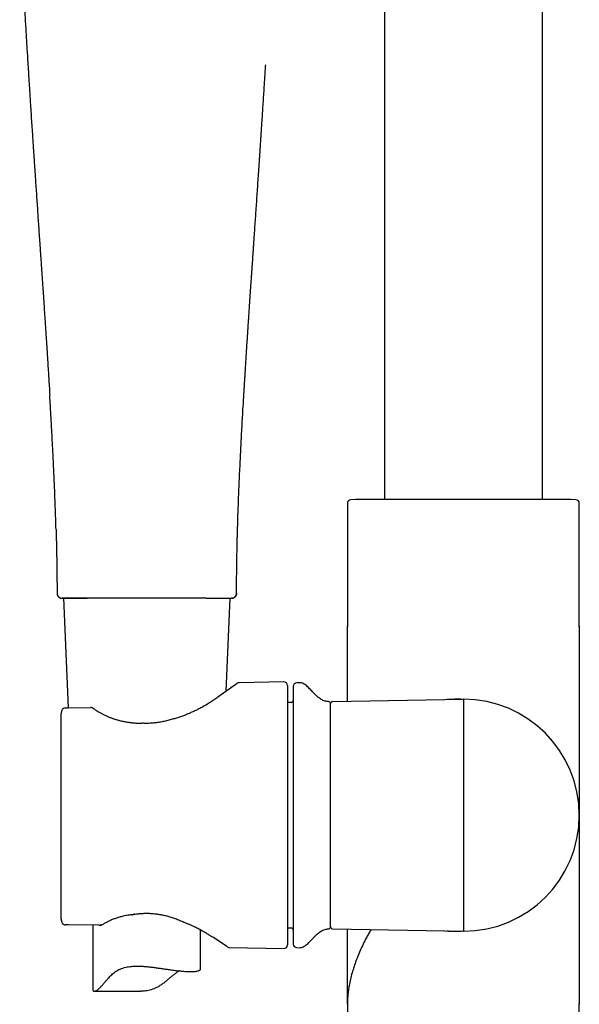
# Model space of a CAD drawing. Header units: millimetres. Extents: x 8 to 1847, y 12 to 2706.
# Tile 14 of 19: x 875 to 953, y 2038 to 2176. Entities that reach past the tile are written whole.
import ezdxf

# ---------------------------------------------------------------- set-up
doc = ezdxf.new("R2010")
doc.units = ezdxf.units.MM

msp = doc.modelspace()

# ---------------------------------------------------------------- linework, layer by layer
at = {"color": 7, "linetype": 'Continuous', "lineweight": 30}
for p, q in [((926, 2376.82), (926, 2108.78)), ((948, 2108.78), (948, 2376.82)), ((920.85, 2108.24), (920.85, 2091.14)), ((921.99, 2108.78), (921.32, 2108.74)), ((952.01, 2108.78), (921.99, 2108.78)), ((952.68, 2108.74), (952.01, 2108.78)), ((953.15, 2091.14), (953.15, 2108.24)), ((880.43, 2095.7), (880.42, 2095.7)), ((905.4, 2095.7), (905.41, 2095.7)), ((881.05, 2095.01), (881.11, 2095.01)), ((881.11, 2095.01), (881.11, 2095.02)), ((881.31, 2095.01), (881.97, 2079.77)), ((901.2, 2095.01), (901.24, 2095.01)), ((903.96, 2082.09), (904.52, 2095.01)), ((904.78, 2095.01), (904.71, 2095.01)), ((920.85, 2091.14), (920.85, 2091.04)), ((920.85, 2080.69), (920.85, 2091.14)), ((953.15, 2091.04), (953.15, 2091.14)), ((953.15, 2091.14), (953.15, 2064.82)), ((911.99, 2083.38), (905.79, 2083.27)), ((914.21, 2083.26), (913.79, 2083.25)), ((902.8, 2081.28), (905.51, 2083.18)), ((912.5, 2082.88), (912.5, 2064.82)), ((913.01, 2080.51), (912.5, 2080.49)), ((918.79, 2080.65), (937, 2080.97)), ((937, 2080.97), (937, 2064.82)), ((881.98, 2079.77), (885.07, 2079.81)), ((885.53, 2079.64), (885.3, 2079.76)), ((918.5, 2049.29), (918.5, 2080.35)), ((881, 2050.35), (881, 2078.97)), ((912.5, 2064.82), (912.5, 2046.76)), ((937, 2064.82), (937, 2048.67)), ((953.15, 2064.82), (953.15, 2038.5)), ((886.21, 2049.52), (881.99, 2049.55)), ((885.41, 2049.53), (885.41, 2040.47)), ((886.48, 2049.52), (886.52, 2049.53)), ((912.5, 2049.15), (913.01, 2049.13)), ((918.79, 2048.99), (937, 2048.67)), ((900.41, 2043.43), (900.41, 2048.83)), ((904.15, 2046.48), (902.09, 2047.83)), ((920.85, 2038.5), (920.85, 2048.95)), ((904.42, 2046.39), (911.99, 2046.26)), ((913.79, 2046.39), (914.21, 2046.38)), ((885.6, 2040.32), (892.06, 2040.32)), ((920.85, 2038.6), (920.85, 2038.5)), ((920.85, 2038.5), (920.85, 1993.59)), ((920.85, 2038.5), (920.85, 2038.5)), ((953.15, 2038.5), (953.15, 2038.6)), ((953.15, 1993.59), (953.15, 2038.5)), ((953.15, 2038.5), (953.15, 2038.5))]:
    msp.add_line(p, q, dxfattribs=at)
for centre, radius, start, end in [((921.35, 2108.24), 0.5, 93.928, 180), ((952.65, 2108.24), 0.5, 0, 86.072), ((905.8, 2082.77), 0.5, 91.3755, 124.969), ((912, 2082.88), 0.5, 0, 91), ((913.8, 2082.75), 0.5, 91, 180), ((914.23, 2082.26), 1, 61.7897, 91), ((913, 2080.81), 0.3, 272, 0), ((918.2, 2080.34), 0.3, 0, 90.8412), ((918.8, 2080.35), 0.3, 91, 180), ((937, 2064.82), 16.15, 270, 90), ((881.56, 2079.26), 0.5, 90.8202, 154.3878), ((881.56, 2079.26), 0.5, 90.8202, 154.4597), ((885.08, 2079.31), 0.5, 63.0662, 90.8202), ((885.3, 2079.2), 0.5, 54.931, 63.5471), ((896.68, 2077.74), 0.5, 105.5725, 108.1678), ((892.26, 2077.12), 0.5, 86.6138, 89.8504), ((890.78, 2051.47), 0.5, 276.8712, 279.712), ((881.56, 2050.06), 0.5, 205.3811, 269.5275), ((881.56, 2050.06), 0.5, 205.3163, 269.5275), ((898.94, 2050.1), 0.5, 243.9965, 246.6851), ((913, 2048.83), 0.3, 0, 88), ((918.2, 2049.3), 0.3, 269.1588, 0), ((918.8, 2049.29), 0.3, 180, 269), ((904.43, 2046.89), 0.5, 236.7746, 268.7035), ((912, 2046.76), 0.5, 269, 0), ((913.8, 2046.89), 0.5, 180, 269), ((914.23, 2047.38), 1, 269, 298.2103)]:
    msp.add_arc(centre, radius, start, end, dxfattribs=at)
for points, knots in [([(875.21, 2189.35), (875.24, 2188.81), (875.29, 2187.73), (875.38, 2186.15), (875.46, 2184.61), (875.54, 2183.12), (875.62, 2181.68), (875.7, 2180.31), (875.78, 2178.98), (875.85, 2177.7), (875.92, 2176.47), (875.99, 2175.27), (876.06, 2174.1), (876.13, 2172.99), (876.19, 2171.93), (876.26, 2170.91), (876.32, 2169.94), (876.37, 2169.02), (876.43, 2168.15), (876.48, 2167.31), (876.53, 2166.51), (876.58, 2165.72), (876.63, 2164.95), (876.68, 2164.19), (876.74, 2163.25), (876.81, 2162.14), (876.89, 2160.88), (876.96, 2159.92), (877, 2159.25), (877.03, 2158.87), (877.05, 2158.52), (877.07, 2158.2), (877.09, 2157.92), (877.1, 2157.71), (877.11, 2157.58), (877.11, 2157.53), (877.12, 2157.48), (877.12, 2157.43), (877.13, 2157.36), (877.13, 2157.25), (877.14, 2157.09), (877.16, 2156.87), (877.18, 2156.62), (877.2, 2156.32), (877.22, 2155.98), (877.24, 2155.59), (877.27, 2155.18), (877.3, 2154.76), (877.33, 2154.33), (877.37, 2153.67), (877.43, 2152.79), (877.51, 2151.65), (877.59, 2150.51), (877.67, 2149.36), (877.74, 2148.24), (877.82, 2147.11), (877.9, 2145.95), (877.98, 2144.74), (878.05, 2143.78), (878.1, 2143.07), (878.13, 2142.64), (878.16, 2142.23), (878.18, 2141.87), (878.2, 2141.59), (878.21, 2141.36), (878.23, 2141.16), (878.24, 2140.99), (878.25, 2140.85), (878.26, 2140.74), (878.26, 2140.65), (878.27, 2140.57), (878.28, 2140.46), (878.29, 2140.33), (878.3, 2140.15), (878.31, 2139.91), (878.33, 2139.61), (878.36, 2139.27), (878.38, 2138.91), (878.41, 2138.54), (878.43, 2138.17), (878.46, 2137.77), (878.5, 2137.18), (878.55, 2136.42), (878.61, 2135.5), (878.67, 2134.64), (878.73, 2133.83), (878.78, 2133.06), (878.82, 2132.34), (878.87, 2131.65), (878.91, 2130.98), (878.96, 2130.31), (879, 2129.72), (879.03, 2129.21), (879.06, 2128.79), (879.08, 2128.36), (879.11, 2127.93), (879.14, 2127.5), (879.16, 2127.08), (879.19, 2126.7), (879.21, 2126.35), (879.23, 2126.08), (879.24, 2125.89), (879.25, 2125.76), (879.25, 2125.66), (879.26, 2125.58), (879.26, 2125.54), (879.26, 2125.52), (879.26, 2125.48), (879.27, 2125.42), (879.27, 2125.33), (879.28, 2125.19), (879.29, 2125.01), (879.31, 2124.76), (879.33, 2124.47), (879.35, 2124.13), (879.37, 2123.74), (879.39, 2123.45), (879.4, 2123.29), (879.4, 2123.28)], [0, 0, 0, 0, 0.024713, 0.048703, 0.071969, 0.094511, 0.11633, 0.137055, 0.157082, 0.176411, 0.195043, 0.213336, 0.230902, 0.247743, 0.263856, 0.279244, 0.293905, 0.307839, 0.321047, 0.333558, 0.345727, 0.357658, 0.369351, 0.380805, 0.392022, 0.411968, 0.431114, 0.449461, 0.455685, 0.461441, 0.466722, 0.471527, 0.475857, 0.479698, 0.480945, 0.481701, 0.482212, 0.482983, 0.484025, 0.485341, 0.487958, 0.491249, 0.495213, 0.499721, 0.504867, 0.510652, 0.517048, 0.523553, 0.529985, 0.536343, 0.553446, 0.569992, 0.588117, 0.605521, 0.622212, 0.63886, 0.656734, 0.67505, 0.693809, 0.700386, 0.707016, 0.713455, 0.719152, 0.723092, 0.726562, 0.72956, 0.732088, 0.734181, 0.735784, 0.737038, 0.738254, 0.7398, 0.741816, 0.744301, 0.748059, 0.752547, 0.757765, 0.763713, 0.768899, 0.774536, 0.780624, 0.786906, 0.801398, 0.815233, 0.828411, 0.840616, 0.852197, 0.863154, 0.873488, 0.88341, 0.893574, 0.904029, 0.910262, 0.916594, 0.923026, 0.929556, 0.936185, 0.94264, 0.948508, 0.953787, 0.958475, 0.960597, 0.962572, 0.964338, 0.965301, 0.965917, 0.966207, 0.966459, 0.967428, 0.96883, 0.970666, 0.973663, 0.977377, 0.981807, 0.986953, 0.992816, 0.999395, 1, 1, 1, 1]), ([(906.43, 2123.3), (906.43, 2123.31), (906.44, 2123.46), (906.45, 2123.74), (906.48, 2124.11), (906.5, 2124.45), (906.52, 2124.75), (906.53, 2125.01), (906.55, 2125.24), (906.56, 2125.45), (906.57, 2125.62), (906.58, 2125.72), (906.58, 2125.8), (906.59, 2125.86), (906.59, 2125.95), (906.6, 2126.06), (906.61, 2126.21), (906.62, 2126.41), (906.64, 2126.67), (906.65, 2126.97), (906.68, 2127.3), (906.7, 2127.65), (906.72, 2128.01), (906.74, 2128.37), (906.78, 2128.96), (906.83, 2129.77), (906.89, 2130.65), (906.94, 2131.37), (906.98, 2131.93), (907.01, 2132.52), (907.05, 2133.14), (907.1, 2133.78), (907.14, 2134.45), (907.19, 2135.16), (907.23, 2135.78), (907.27, 2136.32), (907.3, 2136.78), (907.33, 2137.24), (907.36, 2137.7), (907.39, 2138.16), (907.42, 2138.6), (907.45, 2139.03), (907.48, 2139.43), (907.5, 2139.78), (907.52, 2140.06), (907.54, 2140.28), (907.55, 2140.44), (907.56, 2140.57), (907.56, 2140.68), (907.57, 2140.77), (907.58, 2140.85), (907.58, 2140.97), (907.6, 2141.12), (907.61, 2141.33), (907.63, 2141.57), (907.65, 2141.86), (907.67, 2142.23), (907.7, 2142.67), (907.73, 2143.16), (907.77, 2143.66), (907.8, 2144.15), (907.84, 2144.63), (907.87, 2145.11), (907.92, 2145.82), (907.98, 2146.74), (908.06, 2147.89), (908.14, 2149.03), (908.22, 2150.19), (908.3, 2151.38), (908.38, 2152.59), (908.46, 2153.81), (908.53, 2154.79), (908.58, 2155.49), (908.6, 2155.89), (908.63, 2156.25), (908.65, 2156.56), (908.67, 2156.83), (908.68, 2157.06), (908.69, 2157.23), (908.7, 2157.35), (908.71, 2157.44), (908.71, 2157.5), (908.71, 2157.55), (908.72, 2157.59), (908.72, 2157.66), (908.73, 2157.76), (908.74, 2157.89), (908.74, 2158.03), (908.76, 2158.26), (908.78, 2158.58), (908.81, 2159.02), (908.85, 2159.66), (908.91, 2160.49), (908.97, 2161.51), (909.04, 2162.56), (909.11, 2163.65), (909.19, 2164.77), (909.25, 2165.76), (909.3, 2166.62), (909.35, 2167.33), (909.39, 2168.06), (909.44, 2168.71), (909.46, 2169.12), (909.47, 2169.28)], [0, 0, 0, 0, 0.000873, 0.009774, 0.017879, 0.025186, 0.031697, 0.037411, 0.042329, 0.047083, 0.05074, 0.0533, 0.054173, 0.055485, 0.057433, 0.059857, 0.062699, 0.067456, 0.073059, 0.079508, 0.086801, 0.094704, 0.102541, 0.110268, 0.117887, 0.141124, 0.163288, 0.175402, 0.187551, 0.20032, 0.213715, 0.227738, 0.242387, 0.257663, 0.273566, 0.283188, 0.293025, 0.303078, 0.313347, 0.323377, 0.332605, 0.342448, 0.351174, 0.358784, 0.365276, 0.369471, 0.373019, 0.375918, 0.378172, 0.379947, 0.381562, 0.383874, 0.387323, 0.391721, 0.397068, 0.403363, 0.410607, 0.421155, 0.432015, 0.44277, 0.453421, 0.463967, 0.474409, 0.484746, 0.510132, 0.534864, 0.559246, 0.584588, 0.611039, 0.636728, 0.663382, 0.691003, 0.700439, 0.709134, 0.716902, 0.723742, 0.729654, 0.734638, 0.738694, 0.740843, 0.742596, 0.743952, 0.744913, 0.745669, 0.747038, 0.749504, 0.752318, 0.755332, 0.758546, 0.767003, 0.776594, 0.787317, 0.808669, 0.830787, 0.853664, 0.877302, 0.9017, 0.926858, 0.94204, 0.957485, 0.973302, 0.989894, 1, 1, 1, 1]), ([(880.27, 2104.59), (880.27, 2104.59), (880.26, 2104.94), (880.23, 2105.99), (880.19, 2107.15), (880.16, 2108.07), (880.14, 2108.4), (880.13, 2108.73), (880.12, 2109.06), (880.08, 2110.16), (880.01, 2111.84), (879.9, 2114.11), (879.8, 2116.19), (879.71, 2117.75), (879.66, 2118.76), (879.63, 2119.23), (879.61, 2119.7), (879.58, 2120.17), (879.56, 2120.6), (879.52, 2121.17), (879.48, 2121.9), (879.44, 2122.67), (879.41, 2123.13), (879.4, 2123.28)], [0, 0, 0, 0, 0.000099, 0.05662, 0.168468, 0.186096, 0.203738, 0.221394, 0.239065, 0.25596, 0.398694, 0.508603, 0.620043, 0.733014, 0.758073, 0.783206, 0.808413, 0.833695, 0.857806, 0.877616, 0.925631, 0.975498, 1, 1, 1, 1]), ([(905.56, 2104.59), (905.56, 2104.68), (905.58, 2105.71), (905.65, 2107.68), (905.76, 2110.53), (905.89, 2113.31), (906.02, 2116.01), (906.16, 2118.63), (906.29, 2120.99), (906.38, 2122.55), (906.42, 2123.22), (906.43, 2123.3)], [0, 0, 0, 0, 0.0140984, 0.1643358, 0.3166814, 0.4713253, 0.6094584, 0.7496325, 0.8919622, 0.987134, 1, 1, 1, 1]), ([(880.27, 2104.59), (880.27, 2104.55), (880.27, 2104.46), (880.28, 2104.3), (880.28, 2104.07), (880.29, 2103.79), (880.3, 2103.45), (880.31, 2103.07), (880.32, 2102.64), (880.33, 2102.17), (880.34, 2101.67), (880.35, 2101.14), (880.37, 2100.58), (880.38, 2099.97), (880.39, 2099.33), (880.39, 2098.6), (880.4, 2097.78), (880.41, 2096.88), (880.41, 2096.18), (880.41, 2095.78), (880.41, 2095.7)], [0, 0, 0, 0, 0.012032, 0.031925, 0.055456, 0.088497, 0.126768, 0.170255, 0.218935, 0.272781, 0.327674, 0.387015, 0.450776, 0.518926, 0.591433, 0.668266, 0.764326, 0.866292, 0.974108, 1, 1, 1, 1]), ([(905.41, 2095.7), (905.41, 2095.73), (905.41, 2096.03), (905.41, 2096.6), (905.42, 2097.38), (905.43, 2098.13), (905.43, 2098.84), (905.44, 2099.5), (905.45, 2100.11), (905.46, 2100.68), (905.47, 2101.21), (905.48, 2101.7), (905.49, 2102.18), (905.5, 2102.64), (905.51, 2103.07), (905.52, 2103.45), (905.53, 2103.79), (905.54, 2104.07), (905.55, 2104.3), (905.55, 2104.46), (905.55, 2104.56), (905.56, 2104.59)], [0, 0, 0, 0, 0.009045, 0.10161, 0.189977, 0.274111, 0.353979, 0.429549, 0.496832, 0.560236, 0.619735, 0.675304, 0.726919, 0.780743, 0.829403, 0.872871, 0.911127, 0.944154, 0.967676, 0.987561, 1, 1, 1, 1]), ([(880.41, 2095.7), (880.41, 2095.66), (880.42, 2095.57), (880.46, 2095.44), (880.52, 2095.32), (880.61, 2095.21), (880.73, 2095.12), (880.84, 2095.06), (880.91, 2095.04), (880.95, 2095.03)], [0, 0, 0, 0, 0.1377581, 0.2837403, 0.4357697, 0.5910121, 0.7462518, 0.8982735, 1, 1, 1, 1]), ([(880.42, 2095.71), (880.43, 2095.67), (880.43, 2095.59), (880.46, 2095.48), (880.49, 2095.4), (880.52, 2095.35), (880.55, 2095.3), (880.58, 2095.26), (880.63, 2095.2), (880.7, 2095.14), (880.75, 2095.11), (880.77, 2095.1)], [0, 0, 0, 0, 0.152965, 0.285051, 0.391171, 0.468214, 0.517365, 0.565137, 0.683877, 0.841533, 1, 1, 1, 1]), ([(880.43, 2095.71), (880.43, 2095.66), (880.43, 2095.56), (880.48, 2095.44), (880.53, 2095.34), (880.58, 2095.26), (880.65, 2095.19), (880.74, 2095.12), (880.86, 2095.05), (880.95, 2095.03), (881, 2095.02)], [0, 0, 0, 0, 0.154406, 0.291496, 0.405371, 0.492589, 0.58206, 0.698403, 0.839324, 1, 1, 1, 1]), ([(904.82, 2095.02), (904.87, 2095.03), (904.97, 2095.05), (905.09, 2095.12), (905.18, 2095.19), (905.24, 2095.26), (905.3, 2095.34), (905.35, 2095.44), (905.39, 2095.56), (905.4, 2095.66), (905.4, 2095.71)], [0, 0, 0, 0, 0.164327, 0.307002, 0.423611, 0.512406, 0.59874, 0.71146, 0.84716, 1, 1, 1, 1]), ([(905.41, 2095.7), (905.41, 2095.66), (905.41, 2095.57), (905.37, 2095.44), (905.3, 2095.32), (905.21, 2095.21), (905.1, 2095.12), (904.98, 2095.05), (904.9, 2095.03), (904.86, 2095.02)], [0, 0, 0, 0, 0.134212, 0.276432, 0.424537, 0.575766, 0.726985, 0.875063, 1, 1, 1, 1]), ([(905.04, 2095.09), (905.06, 2095.1), (905.09, 2095.12), (905.13, 2095.15), (905.16, 2095.18), (905.2, 2095.21), (905.24, 2095.26), (905.29, 2095.33), (905.35, 2095.43), (905.39, 2095.56), (905.4, 2095.65), (905.4, 2095.7)], [0, 0, 0, 0, 0.142214, 0.199666, 0.249773, 0.298755, 0.376491, 0.489721, 0.636396, 0.811959, 1, 1, 1, 1]), ([(880.87, 2095.05), (880.88, 2095.05), (880.9, 2095.04), (880.93, 2095.03), (880.95, 2095.03)], [0, 0, 0, 0, 0.250026, 1, 1, 1, 1]), ([(880.98, 2095.03), (880.99, 2095.03), (880.99, 2095.02), (881.03, 2095.01), (881.05, 2095.01)], [0, 0, 0, 0, 0.526202, 1, 1, 1, 1]), ([(881.1, 2095.01), (881.12, 2095.01), (881.16, 2095.01), (881.25, 2095.01), (881.34, 2095.01), (881.45, 2095.01), (881.56, 2095.01), (881.69, 2095.01), (881.82, 2095.01), (881.96, 2095.01), (882.09, 2095.01), (882.21, 2095.01), (882.35, 2095.01), (882.5, 2095.01), (882.69, 2095.01), (882.91, 2095.01), (883.15, 2095.01), (883.4, 2095.01), (883.66, 2095.01), (883.95, 2095.01), (884.26, 2095.01), (884.48, 2095.01), (884.59, 2095.01)], [0, 0, 0, 0, 0.065252, 0.126742, 0.184471, 0.23844, 0.288649, 0.335097, 0.385014, 0.429709, 0.469183, 0.503436, 0.53836, 0.578697, 0.624446, 0.675607, 0.732181, 0.780429, 0.832018, 0.886949, 0.945219, 1, 1, 1, 1]), ([(884.63, 2095.01), (884.45, 2095.01), (884.1, 2095.01), (883.63, 2095.01), (883.18, 2095.01), (882.78, 2095.01), (882.41, 2095.01), (882.09, 2095.01), (881.82, 2095.01), (881.6, 2095.01), (881.42, 2095.01), (881.28, 2095.01), (881.19, 2095.01), (881.12, 2095.01), (881.12, 2095.01), (881.11, 2095.01)], [0, 0, 0, 0, 0.079997, 0.159996, 0.239996, 0.319997, 0.399997, 0.479996, 0.559995, 0.633329, 0.706663, 0.779998, 0.853332, 0.926667, 1, 1, 1, 1]), ([(886.39, 2095.01), (886.21, 2095.01), (885.86, 2095.01), (885.4, 2095.01), (884.99, 2095.01), (884.75, 2095.01), (884.63, 2095.01)], [0, 0, 0, 0, 0.28, 0.559996, 0.78, 1, 1, 1, 1]), ([(890.94, 2095.01), (890.78, 2095.01), (890.47, 2095.01), (890.02, 2095.01), (889.58, 2095.01), (889.15, 2095.01), (888.72, 2095.01), (888.33, 2095.01), (887.98, 2095.01), (887.67, 2095.01), (887.37, 2095.01), (887.08, 2095.01), (886.75, 2095.01), (886.52, 2095.01), (886.39, 2095.01)], [0, 0, 0, 0, 0.099736, 0.193614, 0.281741, 0.375581, 0.468047, 0.55723, 0.629432, 0.704259, 0.770953, 0.832923, 0.90927, 1, 1, 1, 1]), ([(892.91, 2095.01), (892.73, 2095.01), (892.36, 2095.01), (891.84, 2095.01), (891.37, 2095.01), (891.08, 2095.01), (890.94, 2095.01)], [0, 0, 0, 0, 0.280003, 0.559999, 0.780001, 1, 1, 1, 1]), ([(901.2, 2095.01), (901.02, 2095.01), (900.67, 2095.01), (900.1, 2095.01), (899.5, 2095.01), (898.88, 2095.01), (898.23, 2095.01), (897.56, 2095.01), (896.9, 2095.01), (896.24, 2095.01), (895.59, 2095.01), (894.93, 2095.01), (894.26, 2095.01), (893.59, 2095.01), (893.14, 2095.01), (892.91, 2095.01)], [0, 0, 0, 0, 0.079997, 0.159996, 0.239996, 0.319997, 0.399997, 0.479997, 0.559996, 0.63333, 0.706663, 0.779996, 0.853329, 0.926663, 1, 1, 1, 1]), ([(901.2, 2095.01), (901.37, 2095.01), (901.72, 2095.01), (902.2, 2095.01), (902.64, 2095.01), (903.05, 2095.01), (903.41, 2095.01), (903.73, 2095.01), (904, 2095.01), (904.23, 2095.01), (904.4, 2095.01), (904.54, 2095.01), (904.64, 2095.01), (904.7, 2095.01), (904.71, 2095.01), (904.71, 2095.01)], [0, 0, 0, 0, 0.079997, 0.159996, 0.239996, 0.319997, 0.399997, 0.479996, 0.559994, 0.633328, 0.706662, 0.779997, 0.853332, 0.926667, 1, 1, 1, 1]), ([(901.24, 2095.01), (901.38, 2095.01), (901.67, 2095.01), (902.08, 2095.01), (902.46, 2095.01), (902.81, 2095.01), (903.12, 2095.01), (903.4, 2095.01), (903.64, 2095.01), (903.88, 2095.01), (904.1, 2095.01), (904.3, 2095.01), (904.46, 2095.01), (904.58, 2095.01), (904.66, 2095.01), (904.7, 2095.01), (904.72, 2095.01)], [0, 0, 0, 0, 0.072942, 0.150473, 0.225759, 0.298798, 0.36959, 0.438135, 0.504434, 0.568485, 0.650387, 0.728296, 0.802212, 0.872135, 0.938064, 1, 1, 1, 1]), ([(904.78, 2095.01), (904.8, 2095.01), (904.83, 2095.02), (904.84, 2095.03), (904.85, 2095.03)], [0, 0, 0, 0, 0.473798, 1, 1, 1, 1]), ([(904.86, 2095.02), (904.87, 2095.02), (904.9, 2095.03), (904.93, 2095.04), (904.95, 2095.05)], [0, 0, 0, 0, 0.462933, 1, 1, 1, 1]), ([(913.3, 2082.75), (913.3, 2082.75), (913.3, 2082.75), (913.3, 2082.71), (913.3, 2082.66), (913.3, 2082.59), (913.3, 2082.49), (913.3, 2082.38), (913.3, 2082.24), (913.3, 2082.08), (913.3, 2081.91), (913.3, 2081.71), (913.3, 2081.48), (913.3, 2081.22), (913.3, 2080.91), (913.3, 2080.58), (913.3, 2080.22), (913.3, 2079.8), (913.3, 2079.31), (913.3, 2078.74), (913.3, 2078.14), (913.3, 2077.55), (913.3, 2076.97), (913.3, 2076.41), (913.3, 2075.84), (913.3, 2075.25), (913.3, 2074.67), (913.3, 2074.12), (913.3, 2073.6), (913.3, 2073.07), (913.3, 2072.53), (913.3, 2071.98), (913.3, 2071.41), (913.3, 2070.81), (913.3, 2070.2), (913.3, 2069.57), (913.3, 2068.95), (913.3, 2068.32), (913.3, 2067.58), (913.3, 2066.74), (913.3, 2065.78), (913.3, 2065.14), (913.3, 2064.82)], [0, 0, 0, 0, 0.021771, 0.043501, 0.065217, 0.086944, 0.108706, 0.131339, 0.153071, 0.174777, 0.196481, 0.218208, 0.239984, 0.265749, 0.291453, 0.317139, 0.342849, 0.368625, 0.401506, 0.434303, 0.467105, 0.5, 0.526315, 0.552565, 0.578796, 0.605053, 0.63138, 0.652856, 0.674285, 0.695692, 0.717102, 0.738537, 0.760024, 0.783107, 0.806141, 0.829158, 0.852187, 0.875259, 0.897518, 0.931672, 0.965799, 1, 1, 1, 1]), ([(918.2, 2080.64), (918.12, 2080.64), (917.95, 2080.65), (917.7, 2080.71), (917.44, 2080.8), (917.2, 2080.93), (916.94, 2081.11), (916.67, 2081.33), (916.39, 2081.59), (916.14, 2081.86), (915.89, 2082.12), (915.66, 2082.36), (915.43, 2082.6), (915.19, 2082.81), (914.95, 2083), (914.78, 2083.09), (914.7, 2083.14)], [0, 0, 0, 0, 0.052712, 0.11407, 0.175592, 0.23819, 0.302261, 0.388317, 0.476068, 0.564168, 0.641968, 0.718466, 0.793375, 0.86656, 0.938178, 1, 1, 1, 1]), ([(896.55, 2078.22), (896.74, 2078.28), (897.11, 2078.38), (897.66, 2078.57), (898.2, 2078.76), (898.72, 2078.98), (899.24, 2079.2), (899.77, 2079.45), (900.32, 2079.73), (900.87, 2080.03), (901.4, 2080.35), (901.9, 2080.66), (902.37, 2080.98), (902.66, 2081.18), (902.8, 2081.28)], [0, 0, 0, 0, 0.072815, 0.145676, 0.218493, 0.29299, 0.367534, 0.44203, 0.533285, 0.624628, 0.715881, 0.810554, 0.905329, 1, 1, 1, 1]), ([(902.8, 2081.28), (902.8, 2081.28), (902.8, 2081.28), (902.8, 2081.28), (902.8, 2081.28), (902.8, 2081.28)], [0, 0, 0, 0, 0.406881, 0.754699, 1, 1, 1, 1]), ([(936.71, 2080.97), (936.71, 2080.97), (936.71, 2080.97), (936.7, 2080.97), (936.69, 2080.97), (936.68, 2080.97), (936.67, 2080.97), (936.66, 2080.97), (936.64, 2080.97), (936.62, 2080.97), (936.6, 2080.97), (936.57, 2080.97), (936.55, 2080.97), (936.52, 2080.97), (936.48, 2080.97), (936.45, 2080.97), (936.41, 2080.97), (936.36, 2080.97), (936.31, 2080.96), (936.25, 2080.96), (936.19, 2080.96), (936.11, 2080.96), (936.03, 2080.96), (935.95, 2080.96), (935.87, 2080.96), (935.79, 2080.95), (935.73, 2080.95), (935.69, 2080.95), (935.65, 2080.95), (935.61, 2080.95), (935.56, 2080.95), (935.52, 2080.95), (935.48, 2080.95), (935.44, 2080.94), (935.41, 2080.94), (935.38, 2080.94), (935.35, 2080.94), (935.33, 2080.94), (935.3, 2080.94), (935.27, 2080.94), (935.23, 2080.94), (935.2, 2080.94), (935.16, 2080.94), (935.11, 2080.94), (935.07, 2080.94), (935.03, 2080.93), (934.99, 2080.93), (934.94, 2080.93), (934.89, 2080.93), (934.84, 2080.93), (934.79, 2080.93), (934.75, 2080.93), (934.74, 2080.93)], [0, 0, 0, 0, 0.047357, 0.092169, 0.134429, 0.174134, 0.211279, 0.245863, 0.277884, 0.307339, 0.33423, 0.358558, 0.380326, 0.399541, 0.416906, 0.431506, 0.443366, 0.452729, 0.462696, 0.474316, 0.490126, 0.508216, 0.527048, 0.544747, 0.568079, 0.589145, 0.607978, 0.62465, 0.63936, 0.653738, 0.665647, 0.675112, 0.682181, 0.685747, 0.690152, 0.695982, 0.703266, 0.712021, 0.722254, 0.734066, 0.747889, 0.763771, 0.781711, 0.801704, 0.823748, 0.841979, 0.862723, 0.886037, 0.911919, 0.940366, 0.971373, 1, 1, 1, 1]), ([(937, 2080.97), (936.99, 2080.97), (936.96, 2080.97), (936.94, 2080.97), (936.93, 2080.97)], [0, 0, 0, 0, 0.493508, 1, 1, 1, 1]), ([(881.11, 2079.48), (881.1, 2079.44), (881.07, 2079.38), (881.04, 2079.27), (881.01, 2079.15), (881, 2079.05), (881, 2078.99), (881, 2078.97)], [0, 0, 0, 0, 0.202154, 0.42052, 0.64424, 0.872334, 1, 1, 1, 1]), ([(881.56, 2079.76), (881.57, 2079.76), (881.6, 2079.76), (881.65, 2079.76), (881.7, 2079.76), (881.77, 2079.76), (881.87, 2079.76), (881.94, 2079.77), (881.98, 2079.77)], [0, 0, 0, 0, 0.1802949, 0.360387, 0.5017889, 0.6428974, 0.8207314, 1, 1, 1, 1]), ([(885.59, 2079.61), (885.69, 2079.54), (885.88, 2079.4), (886.2, 2079.21), (886.54, 2079.01), (886.9, 2078.83), (887.28, 2078.64), (887.67, 2078.48), (888.07, 2078.32), (888.48, 2078.18), (888.91, 2078.06), (889.35, 2077.95), (889.81, 2077.85), (890.28, 2077.77), (890.76, 2077.7), (891.26, 2077.66), (891.76, 2077.63), (892.1, 2077.62), (892.26, 2077.62)], [0, 0, 0, 0, 0.0608, 0.121645, 0.182441, 0.245056, 0.307727, 0.370341, 0.430841, 0.491391, 0.551894, 0.614182, 0.676522, 0.738815, 0.803733, 0.868654, 0.934326, 1, 1, 1, 1]), ([(896.53, 2078.22), (896.51, 2078.21), (896.38, 2078.17), (896.15, 2078.1), (895.83, 2078.01), (895.51, 2077.92), (895.2, 2077.85), (894.88, 2077.79), (894.57, 2077.73), (894.27, 2077.69), (893.96, 2077.66), (893.66, 2077.63), (893.36, 2077.61), (893.06, 2077.6), (892.76, 2077.6), (892.5, 2077.61), (892.35, 2077.62), (892.29, 2077.62)], [0, 0, 0, 0, 0.014238, 0.09527, 0.174417, 0.251845, 0.327725, 0.402233, 0.475329, 0.545949, 0.616045, 0.685849, 0.755368, 0.824613, 0.893597, 0.962342, 1, 1, 1, 1]), ([(913.3, 2064.82), (913.3, 2064.61), (913.3, 2064.21), (913.3, 2063.59), (913.3, 2062.98), (913.3, 2062.38), (913.3, 2061.76), (913.3, 2061.15), (913.3, 2060.55), (913.3, 2059.96), (913.3, 2059.37), (913.3, 2058.79), (913.3, 2058.18), (913.3, 2057.55), (913.3, 2056.89), (913.3, 2056.25), (913.3, 2055.62), (913.3, 2054.95), (913.3, 2054.24), (913.3, 2053.51), (913.3, 2052.8), (913.3, 2052.18), (913.3, 2051.62), (913.3, 2051.13), (913.3, 2050.66), (913.3, 2050.22), (913.3, 2049.83), (913.3, 2049.48), (913.3, 2049.18), (913.3, 2048.89), (913.3, 2048.62), (913.3, 2048.37), (913.3, 2048.14), (913.3, 2047.91), (913.3, 2047.71), (913.3, 2047.52), (913.3, 2047.36), (913.3, 2047.23), (913.3, 2047.09), (913.3, 2046.98), (913.3, 2046.9), (913.3, 2046.89), (913.3, 2046.89)], [0, 0, 0, 0, 0.021773, 0.043505, 0.065222, 0.086947, 0.108708, 0.131339, 0.153071, 0.174777, 0.196481, 0.218208, 0.239984, 0.265749, 0.291453, 0.317139, 0.342849, 0.368625, 0.401506, 0.434303, 0.467105, 0.5, 0.526315, 0.552565, 0.578796, 0.605053, 0.63138, 0.652856, 0.674285, 0.695692, 0.717102, 0.738537, 0.760024, 0.783107, 0.806141, 0.829158, 0.852187, 0.875259, 0.897516, 0.931667, 0.965796, 1, 1, 1, 1]), ([(881, 2050.34), (881, 2050.34), (881, 2050.3), (881.01, 2050.22), (881.02, 2050.1), (881.06, 2049.98), (881.09, 2049.9), (881.11, 2049.85), (881.11, 2049.84)], [0, 0, 0, 0, 0.007987, 0.243999, 0.477166, 0.712533, 0.947675, 1, 1, 1, 1]), ([(890.84, 2050.97), (890.72, 2050.96), (890.49, 2050.93), (890.15, 2050.87), (889.81, 2050.81), (889.41, 2050.71), (888.96, 2050.59), (888.45, 2050.42), (887.97, 2050.24), (887.67, 2050.1), (887.52, 2050.03)], [0, 0, 0, 0, 0.094438, 0.188874, 0.284174, 0.379472, 0.532573, 0.685673, 0.842834, 1, 1, 1, 1]), ([(890.86, 2050.98), (890.91, 2050.99), (891.03, 2051.01), (891.15, 2051.02), (891.22, 2051.03)], [0, 0, 0, 0, 0.4207133, 1, 1, 1, 1]), ([(891.14, 2051.15), (891.14, 2051.15), (891.15, 2051.12), (891.17, 2051.08), (891.19, 2051.05), (891.21, 2051.03), (891.22, 2051.04), (891.22, 2051.04)], [0, 0, 0, 0, 0.072091, 0.387907, 0.611717, 0.842016, 1, 1, 1, 1]), ([(891.22, 2051.03), (891.25, 2051.04), (891.38, 2051.06), (891.6, 2051.09), (891.89, 2051.12), (892.15, 2051.15), (892.42, 2051.16), (892.69, 2051.17), (892.96, 2051.17), (893.25, 2051.17), (893.53, 2051.15), (893.82, 2051.13), (894.11, 2051.1), (894.4, 2051.07), (894.69, 2051.02), (894.98, 2050.97), (895.26, 2050.91), (895.55, 2050.84), (895.84, 2050.76), (896.14, 2050.68), (896.44, 2050.58), (896.73, 2050.48), (897.03, 2050.38), (897.33, 2050.26), (897.63, 2050.14), (897.93, 2050.01), (898.23, 2049.88), (898.49, 2049.76), (898.65, 2049.68), (898.72, 2049.65)], [0, 0, 0, 0, 0.00956, 0.049653, 0.084856, 0.116567, 0.150199, 0.182431, 0.216811, 0.251648, 0.286921, 0.322585, 0.358587, 0.394862, 0.431337, 0.467932, 0.504628, 0.541891, 0.580527, 0.620045, 0.660478, 0.70184, 0.744128, 0.787323, 0.831385, 0.876321, 0.922301, 0.969073, 1, 1, 1, 1]), ([(881.99, 2049.55), (881.95, 2049.55), (881.88, 2049.55), (881.8, 2049.56), (881.73, 2049.56), (881.66, 2049.56), (881.6, 2049.56), (881.57, 2049.56), (881.56, 2049.56)], [0, 0, 0, 0, 0.141414, 0.314025, 0.444003, 0.57426, 0.786918, 1, 1, 1, 1]), ([(886.21, 2049.52), (886.21, 2049.52), (886.3, 2049.52), (886.39, 2049.52), (886.48, 2049.52)], [0, 0, 0, 0, 0.020308, 1, 1, 1, 1]), ([(886.43, 2049.6), (886.43, 2049.6), (886.45, 2049.58), (886.48, 2049.55), (886.5, 2049.53), (886.52, 2049.53)], [0, 0, 0, 0, 0.025603, 0.5698137, 1, 1, 1, 1]), ([(886.52, 2049.53), (886.54, 2049.53), (886.58, 2049.54), (886.63, 2049.56), (886.68, 2049.58), (886.71, 2049.6), (886.72, 2049.61), (886.72, 2049.61)], [0, 0, 0, 0, 0.276678, 0.552492, 0.769397, 0.988419, 1, 1, 1, 1]), ([(886.72, 2049.61), (886.86, 2049.68), (887.08, 2049.81), (887.35, 2049.95), (887.48, 2050.01), (887.51, 2050.03), (887.52, 2050.03)], [0, 0, 0, 0, 0.528577, 0.882268, 0.985383, 1, 1, 1, 1]), ([(902.09, 2047.83), (901.96, 2047.91), (901.71, 2048.07), (901.28, 2048.34), (900.81, 2048.61), (900.3, 2048.89), (899.75, 2049.18), (899.23, 2049.43), (898.88, 2049.58), (898.74, 2049.64)], [0, 0, 0, 0, 0.146343, 0.29284, 0.439188, 0.591265, 0.743508, 0.895586, 1, 1, 1, 1]), ([(914.7, 2046.5), (914.79, 2046.55), (914.98, 2046.66), (915.24, 2046.86), (915.5, 2047.1), (915.75, 2047.36), (916, 2047.63), (916.26, 2047.9), (916.5, 2048.15), (916.74, 2048.36), (916.97, 2048.54), (917.2, 2048.7), (917.44, 2048.83), (917.7, 2048.93), (917.95, 2048.99), (918.12, 2048.99), (918.2, 2048.99)], [0, 0, 0, 0, 0.067938, 0.146304, 0.226599, 0.308927, 0.393034, 0.478495, 0.564371, 0.631228, 0.696944, 0.761197, 0.823967, 0.885651, 0.947167, 1, 1, 1, 1]), ([(924.14, 2048.89), (924.1, 2048.82), (923.95, 2048.56), (923.69, 2048.11), (923.33, 2047.44), (922.93, 2046.65), (922.52, 2045.75), (922.16, 2044.86), (921.84, 2043.97), (921.56, 2043.09), (921.32, 2042.21), (921.14, 2041.38), (921.01, 2040.61), (920.92, 2039.91), (920.86, 2039.24), (920.86, 2038.8), (920.85, 2038.6)], [0, 0, 0, 0, 0.02262, 0.079242, 0.135865, 0.224837, 0.313807, 0.402779, 0.487709, 0.572637, 0.657562, 0.742486, 0.809214, 0.875945, 0.942678, 1, 1, 1, 1]), ([(934.73, 2048.71), (934.75, 2048.71), (934.78, 2048.71), (934.82, 2048.71), (934.87, 2048.71), (934.92, 2048.7), (934.96, 2048.7), (935, 2048.7), (935.03, 2048.7), (935.07, 2048.7), (935.11, 2048.7), (935.16, 2048.7), (935.2, 2048.7), (935.23, 2048.7), (935.27, 2048.7), (935.3, 2048.7), (935.33, 2048.7), (935.35, 2048.69), (935.38, 2048.69), (935.41, 2048.69), (935.44, 2048.69), (935.48, 2048.69), (935.52, 2048.69), (935.56, 2048.69), (935.61, 2048.69), (935.65, 2048.69), (935.69, 2048.69), (935.73, 2048.69), (935.8, 2048.68), (935.87, 2048.68), (935.96, 2048.68), (936.04, 2048.68), (936.11, 2048.68), (936.19, 2048.68), (936.25, 2048.67), (936.31, 2048.67), (936.37, 2048.67), (936.42, 2048.67), (936.45, 2048.67), (936.49, 2048.67), (936.52, 2048.67), (936.55, 2048.67), (936.57, 2048.67), (936.6, 2048.67), (936.62, 2048.67), (936.64, 2048.67), (936.66, 2048.67), (936.67, 2048.67), (936.68, 2048.67), (936.69, 2048.67), (936.7, 2048.67), (936.71, 2048.67), (936.71, 2048.67), (936.71, 2048.67)], [0, 0, 0, 0, 0.022968, 0.051314, 0.077608, 0.101847, 0.12365, 0.143465, 0.161291, 0.177188, 0.199207, 0.219178, 0.237097, 0.252961, 0.266768, 0.278567, 0.288788, 0.297533, 0.30481, 0.310632, 0.315033, 0.318594, 0.325656, 0.33511, 0.347005, 0.361367, 0.376346, 0.393359, 0.412615, 0.434185, 0.458104, 0.475056, 0.493025, 0.510211, 0.525331, 0.538378, 0.549344, 0.558525, 0.570141, 0.584263, 0.600913, 0.620106, 0.64185, 0.66615, 0.69301, 0.722432, 0.754416, 0.788961, 0.826064, 0.865724, 0.907936, 0.952696, 1, 1, 1, 1]), ([(936.93, 2048.67), (936.94, 2048.67), (936.96, 2048.67), (936.99, 2048.67), (937, 2048.67)], [0, 0, 0, 0, 0.506492, 1, 1, 1, 1]), ([(885.42, 2040.47), (885.42, 2040.46), (885.41, 2040.43), (885.44, 2040.39), (885.48, 2040.34), (885.56, 2040.32), (885.66, 2040.32), (885.76, 2040.35), (885.87, 2040.4), (885.99, 2040.47), (886.13, 2040.57), (886.27, 2040.69), (886.41, 2040.84), (886.57, 2041), (886.76, 2041.22), (886.99, 2041.48), (887.26, 2041.8), (887.52, 2042.1), (887.78, 2042.37), (888.02, 2042.61), (888.28, 2042.84), (888.57, 2043.06), (888.88, 2043.25), (889.22, 2043.42), (889.59, 2043.55), (889.98, 2043.66), (890.37, 2043.74), (890.78, 2043.79), (891.2, 2043.81), (891.68, 2043.82), (892.2, 2043.8), (892.77, 2043.76), (893.35, 2043.7), (893.93, 2043.63), (894.5, 2043.55), (895.06, 2043.47), (895.61, 2043.39), (896.1, 2043.32), (896.53, 2043.27), (896.89, 2043.22), (897.24, 2043.18), (897.59, 2043.14), (897.92, 2043.11), (898.28, 2043.08), (898.65, 2043.06), (898.99, 2043.05), (899.26, 2043.06), (899.48, 2043.07), (899.7, 2043.09), (899.91, 2043.12), (900.11, 2043.17), (900.26, 2043.23), (900.36, 2043.3), (900.41, 2043.37), (900.41, 2043.41), (900.41, 2043.43)], [0, 0, 0, 0, 0.007387, 0.025503, 0.043616, 0.062127, 0.080632, 0.094312, 0.10799, 0.122054, 0.136116, 0.149803, 0.163494, 0.177482, 0.191472, 0.213164, 0.234881, 0.256589, 0.273212, 0.289855, 0.30648, 0.323076, 0.340546, 0.358016, 0.376069, 0.394123, 0.411583, 0.429046, 0.446961, 0.464879, 0.48814, 0.511405, 0.53533, 0.559257, 0.582927, 0.606597, 0.630838, 0.655079, 0.672299, 0.689533, 0.706754, 0.724507, 0.742276, 0.760029, 0.785038, 0.810047, 0.827226, 0.84442, 0.861599, 0.886041, 0.910484, 0.935609, 0.960735, 0.985696, 1, 1, 1, 1]), ([(897.42, 2043.16), (897.4, 2043.15), (897.27, 2043.07), (897.02, 2042.89), (896.67, 2042.62), (896.31, 2042.32), (895.94, 2042.01), (895.56, 2041.69), (895.17, 2041.38), (894.79, 2041.12), (894.43, 2040.9), (894.09, 2040.73), (893.73, 2040.58), (893.36, 2040.47), (892.98, 2040.39), (892.59, 2040.34), (892.29, 2040.32), (892.11, 2040.33), (892.06, 2040.33)], [0, 0, 0, 0, 0.0142193, 0.0832526, 0.1618403, 0.2405377, 0.3192034, 0.399415, 0.4796606, 0.5597965, 0.6188122, 0.6778081, 0.7385868, 0.7993492, 0.8585065, 0.9176782, 0.9787857, 1, 1, 1, 1])]:
    msp.add_open_spline(points, degree=3, knots=knots, dxfattribs=at)

doc.saveas('drawing.dxf')
